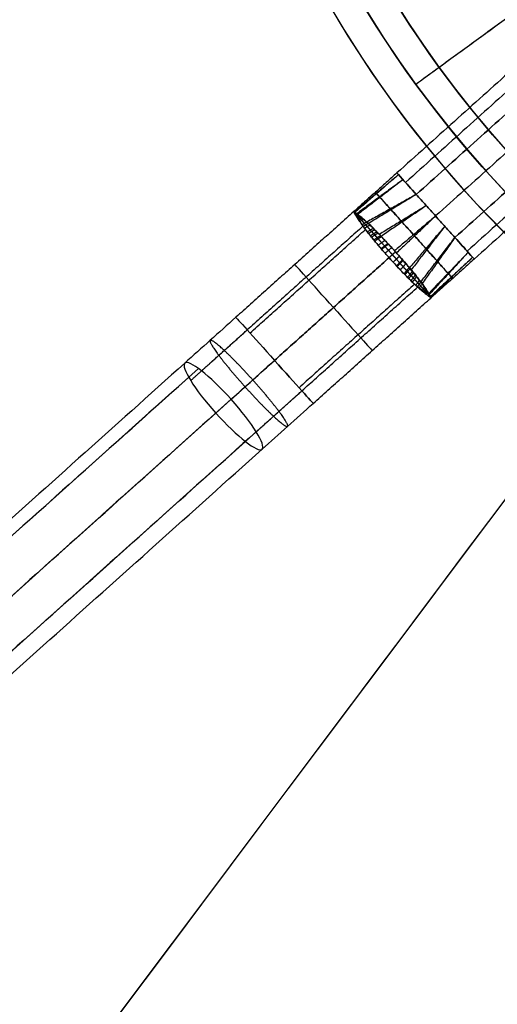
# Model space of a CAD drawing. Header units: millimetres. Extents: x -130 to 129, y 0 to 422.
# Tile 16 of 256: x -34 to -21, y 253 to 278. Entities that reach past the tile are written whole.
import ezdxf

# ---------------------------------------------------------------- set-up
doc = ezdxf.new("R2010")
doc.units = ezdxf.units.MM
for name, color, linetype, true_color in [('BOMBILLA', 7, 'Continuous', 0xfff700), ('NEGRO', 7, 'Continuous', 0x363535), ('PANTALLA', 7, 'Continuous', 0xffffff)]:
    doc.layers.add(name, color=color, linetype=linetype, true_color=true_color)
doc.layers.add('Capa 01', color=7, linetype='Continuous')

# ---------------------------------------------------------------- blocks, each defined once
blk = doc.blocks.new('DOME 29912')
at = {"layer": 'BOMBILLA', "extrusion": (0, 0, -1)}
blk.add_arc((0.703, 292.993, -203.858), 24.059, 180.8118, 0.8118, dxfattribs=at)
at = {"layer": 'NEGRO', "extrusion": (0, 0, -1)}
for centre, radius, start, end in [((0.703, 292.998, -150.75), 116.5, 15.3192, 195.3192), ((0.703, 292.998, -150.75), 115.5, 15.3192, 195.3192), ((0.703, 292.998, -156), 116.5, 15.3192, 195.3192), ((0.703, 292.998, -145.5), 115.5, 15.3192, 195.3192), ((0.703, 292.998, -156), 115.5, 15.3192, 195.3192), ((0.703, 292.998, -158), 115, 48.09867, 228.09867), ((0.703, 292.998, -158), 112, 48.09867, 228.09867), ((0.703, 292.998, -144.5), 106.5, 15.3192, 195.3192), ((0.703, 292.998, -145), 106.5, 15.3192, 195.3192), ((0.703, 292.998, -158), 115, 228.09867, 48.09867), ((0.703, 292.998, -158), 112, 228.09867, 48.09867), ((0.703, 292.998, -151.5), 115, 260.06392, 16.13341), ((0.703, 292.998, -151.5), 112, 260.11658, 16.08075), ((0.703, 292.998, -145.5), 116.5, 195.3192, 15.3192), ((0.703, 292.998, -156), 116.5, 195.3192, 15.3192), ((0.703, 292.998, -150.75), 116.5, 195.3192, 15.3192), ((0.703, 292.998, -156), 115.5, 195.3192, 15.3192), ((0.703, 292.998, -150.75), 115.5, 195.3192, 15.3192), ((0.703, 292.998, -156), 29, 258.0987, 78.0987), ((0.703, 292.998, -155), 29, 258.0987, 78.0987), ((0.703, 292.998, -145), 106.5, 195.3192, 15.3192), ((0.703, 292.998, -144.5), 106.5, 195.3192, 15.3192), ((0.703, 292.998, -161.376), 28.25, 233.9492, 53.9492), ((0.703, 292.998, -160.376), 28.25, 233.9492, 53.9492), ((0.703, 292.998, -154), 22.5, 270.036, 90.036), ((0.703, 292.998, -153), 22.5, 270.036, 90.036), ((0.703, 292.998, -159.876), 27.5, 233.9492, 53.9492), ((0.703, 292.998, -159.626), 27.5, 233.9492, 53.9492), ((0.703, 292.998, -152), 21, 270.036, 90.036), ((0.703, 292.998, -133.25), 21, 270.036, 90.036), ((0.703, 292.998, -156), 20.25, 258.0987, 78.0987), ((0.703, 292.998, -155), 20.25, 258.0987, 78.0987)]:
    blk.add_arc(centre, radius, start, end, dxfattribs=at)
at = {"layer": 'NEGRO'}
for centre, radius, start, end in [((-0.703, 292.998, 145.5), 116.5, 344.6808, 164.6808), ((-0.703, 292.998, 144), 115, 344.6808, 164.6808), ((-0.703, 292.998, 145), 115, 344.6808, 131.90133), ((-0.703, 292.998, 145), 115, 344.6808, 131.90133), ((-0.703, 292.998, 145), 112, 311.90133, 131.90133), ((-0.703, 292.998, 144), 106.5, 344.6808, 164.6808), ((-0.703, 292.998, 145), 112, 131.90133, 311.90133), ((-0.703, 292.998, 145.5), 115.5, 164.6808, 344.6808), ((-0.703, 292.998, 144), 115, 164.6808, 344.6808), ((-0.703, 292.998, 145), 115, 164.6808, 311.90133), ((-0.703, 292.998, 145), 115, 164.6808, 311.90133), ((-0.703, 292.998, 154), 29, 101.9013, 281.9013), ((-0.703, 292.998, 144), 106.5, 164.6808, 344.6808), ((-0.703, 292.998, 159.376), 28.25, 126.0508, 306.0508), ((-0.703, 292.998, 152), 22.5, 89.964, 269.964), ((-0.703, 292.998, 159.376), 27.5, 126.0508, 306.0508)]:
    blk.add_arc(centre, radius, start, end, dxfattribs=at)
at = {"layer": 'NEGRO', "extrusion": (-0.347462, 0.591439, -0.727647)}
blk.add_arc((-116.722, 288.028, 55.17), 0.5, 81.603, 98.038, dxfattribs=at)
at = {"layer": 'NEGRO', "extrusion": (-0.744296, -0.66785, 0)}
for start, end in [(90, 180), (270, 360)]:
    blk.add_arc((-218.547, 156.75, -161.603), 1.5, start, end, dxfattribs=at)
at = {"layer": 'NEGRO', "extrusion": (0.744296, 0.66785, 0)}
for centre, start, end in [((218.547, 156.75, 161.603), 270, 360), ((218.547, 156.75, 161.603), 90, 180), ((218.547, 156.75, 159.551), 90, 180)]:
    blk.add_arc(centre, 1.5, start, end, dxfattribs=at)
at = {"layer": 'NEGRO', "extrusion": (-0.550473, 0.409279, -0.727647)}
blk.add_arc((-203.623, 238.719, 10.552), 0.5, 261.962, 278.397, dxfattribs=at)
at = {"layer": 'NEGRO', "extrusion": (0.66785, -0.744296, -7.49441e-10)}
blk.add_arc((159.551, 146.75, -220.047), 10, 90, 100.2416, dxfattribs=at)
at = {"layer": 'NEGRO', "extrusion": (0.744296, 0.66785, 1.84009e-14)}
blk.add_arc((218.547, 156.75, 159.551), 1.5, 360, 90, dxfattribs=at)
at = {"layer": 'NEGRO', "extrusion": (-0.744296, -0.66785, 1.05771e-14)}
blk.add_arc((-218.547, 156.75, -159.551), 1.5, 180, 270, dxfattribs=at)
at = {"layer": 'NEGRO', "extrusion": (0.732437, 0.657209, 0.177799)}
for start, end in [(0, 90), (270, 0), (180, 270), (90, 180)]:
    blk.add_arc((218.547, 126.044, 183.101), 1.5, start, end, dxfattribs=at)
at = {"layer": 'NEGRO', "extrusion": (0.66785, -0.744296, 3.20596e-14)}
blk.add_arc((159.551, 146.75, -218.547), 11.5, 90, 100.2416, dxfattribs=at)
at = {"layer": 'NEGRO', "extrusion": (-0.66785, 0.744296, 8.70076e-10)}
blk.add_arc((-159.551, 146.75, 218.547), 8.5, 79.7584, 90, dxfattribs=at)
at = {"layer": 'NEGRO', "extrusion": (0.744296, 0.66785, 2.99684e-14)}
blk.add_arc((218.547, 156.75, 159.551), 1.5, 180, 270, dxfattribs=at)
at = {"layer": 'NEGRO', "extrusion": (-0.66785, 0.744296, -2.22556e-09)}
blk.add_arc((-159.551, 146.75, 217.047), 10, 79.7584, 90, dxfattribs=at)
at = {"layer": 'NEGRO'}
for points, weights, degree in [([(111.234, 262.335, 144.439), (172.559, 486.209, 144.439), (-51.315, 547.534, 144.439), (-112.64, 323.66, 144.439)], [0.816490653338, 0.272163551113, 0.272163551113, 0.816490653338], 3), ([(110.552, 262.522, 145.146), (171.504, 485.032, 145.146), (-51.006, 545.984, 145.146), (-111.958, 323.474, 145.146)], [0.816490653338, 0.272163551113, 0.272163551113, 0.816490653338], 3), ([(-112.64, 323.66, 144.439), (-173.966, 99.787, 144.439), (49.908, 38.461, 144.439), (111.234, 262.335, 144.439)], [0.816490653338, 0.272163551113, 0.272163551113, 0.816490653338], 3), ([(-111.958, 323.474, 145.146), (-172.91, 100.964, 145.146), (49.6, 40.012, 145.146), (110.552, 262.522, 145.146)], [0.816490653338, 0.272163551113, 0.272163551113, 0.816490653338], 3), ([(-25.131, 273.061, 157.02), (-25.13, 273.061, 157.021), (-25.13, 273.062, 157.021)], [0.999981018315, 0.999989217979, 1], 2), ([(-25.129, 273.041, 156.4), (-25.124, 273.045, 156.399), (-25.119, 273.049, 156.398)], [0.999999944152, 0.999912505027, 1], 2), ([(-25.113, 273.041, 157.139), (-25.11, 273.043, 157.14), (-25.108, 273.045, 157.14)], [0.999882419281, 0.999922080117, 1], 2), ([(-25.112, 273.011, 156.283), (-25.102, 273.019, 156.282), (-25.092, 273.027, 156.281)], [0.999999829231, 0.99968787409, 1], 2), ([(-25.089, 273.013, 157.256), (-25.083, 273.018, 157.257), (-25.077, 273.022, 157.257)], [0.999625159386, 0.999701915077, 1], 2), ([(-25.088, 272.975, 156.169), (-25.073, 272.988, 156.168), (-25.057, 273, 156.167)], [0.999999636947, 0.999203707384, 0.999999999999], 2), ([(-25.06, 272.977, 157.37), (-25.048, 272.985, 157.37), (-25.036, 272.993, 157.371)], [0.999164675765, 0.999169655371, 1], 2), ([(-25.059, 272.933, 156.059), (-25.037, 272.951, 156.057), (-25.012, 272.967, 156.056)], [0.999999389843, 0.998327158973, 0.999999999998], 2), ([(-25.025, 272.882, 155.954), (-24.995, 272.906, 155.95), (-24.961, 272.926, 155.949)], [0.999999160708, 0.996931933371, 0.999999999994], 2), ([(-24.999, 272.874, 157.581), (-24.969, 272.895, 157.584), (-24.936, 272.913, 157.584)], [0.998141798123, 0.996305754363, 1], 2), ([(-24.988, 272.824, 155.855), (-24.948, 272.854, 155.849), (-24.904, 272.878, 155.85)], [0.99999908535, 0.994984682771, 0.999999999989], 2), ([(-24.777, 272.765, 155.677), (-24.842, 272.735, 155.669), (-24.9, 272.692, 155.675)], [1, 0.989590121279, 1], 2), ([(-24.873, 272.643, 157.875), (-24.806, 272.694, 157.882), (-24.73, 272.728, 157.866)], [0.999999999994, 0.985992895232, 0.999999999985], 2), ([(-24.8, 272.547, 157.971), (-24.726, 272.605, 157.976), (-24.643, 272.644, 157.952)], [0.999999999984, 0.982632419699, 0.999999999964], 2), ([(-24.766, 272.509, 155.494), (-24.691, 272.567, 155.49), (-24.61, 272.606, 155.514)], [1, 0.982811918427, 1], 2), ([(-24.719, 272.445, 158.054), (-24.639, 272.508, 158.057), (-24.552, 272.552, 158.026)], [0.999999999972, 0.979686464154, 0.999999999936], 2), ([(-24.688, 272.412, 155.421), (-24.609, 272.475, 155.418), (-24.523, 272.519, 155.45)], [1, 0.980002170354, 1], 2), ([(-24.632, 272.337, 158.124), (-24.547, 272.405, 158.126), (-24.458, 272.453, 158.087)], [0.999999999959, 0.977250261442, 0.999999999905], 2), ([(-24.606, 272.31, 155.361), (-24.522, 272.377, 155.358), (-24.434, 272.426, 155.397)], [1, 0.977631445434, 1], 2), ([(-24.518, 272.204, 155.312), (-24.431, 272.275, 155.311), (-24.344, 272.329, 155.355)], [1, 0.975807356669, 1], 2), ([(-24.442, 272.113, 158.218), (-24.354, 272.189, 158.218), (-24.269, 272.249, 158.169)], [0.99999999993, 0.974182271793, 0.999999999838], 2), ([(-24.427, 272.097, 155.278), (-24.339, 272.172, 155.277), (-24.254, 272.232, 155.326)], [1, 0.974498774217, 1], 2), ([(-24.34, 271.998, 158.242), (-24.252, 272.076, 158.242), (-24.17, 272.142, 158.19)], [0.999999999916, 0.973409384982, 0.999999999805], 2), ([(-24.07, 272.032, 155.303), (-24.148, 271.961, 155.25), (-24.236, 271.882, 155.25)], [1, 0.973229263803, 1], 2), ([(-24.236, 271.882, 158.25), (-24.148, 271.961, 158.25), (-24.069, 272.031, 158.197)], [1, 0.973229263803, 1], 2), ([(-24.132, 271.766, 155.258), (-24.045, 271.845, 155.258), (-23.97, 271.92, 155.31)], [1, 0.973409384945, 0.999999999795], 2), ([(-24.042, 271.669, 158.222), (-23.959, 271.748, 158.223), (-23.89, 271.826, 158.174)], [1, 0.974499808, 1], 2), ([(-24.028, 271.652, 155.282), (-23.944, 271.731, 155.282), (-23.874, 271.81, 155.331)], [1, 0.974182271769, 0.999999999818], 2), ([(-23.946, 271.566, 158.187), (-23.866, 271.645, 158.189), (-23.803, 271.726, 158.144)], [1, 0.975812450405, 1], 2), ([(-23.85, 271.468, 158.139), (-23.774, 271.544, 158.142), (-23.717, 271.626, 158.103)], [1, 0.977634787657, 1], 2), ([(-23.826, 271.44, 155.376), (-23.75, 271.516, 155.374), (-23.692, 271.6, 155.413)], [1, 0.977250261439, 0.999999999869], 2), ([(-23.758, 271.375, 158.079), (-23.687, 271.448, 158.082), (-23.634, 271.528, 158.05)], [1, 0.98000094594, 1], 2), ([(-23.729, 271.341, 155.446), (-23.657, 271.414, 155.443), (-23.604, 271.496, 155.474)], [1, 0.97968646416, 0.999999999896], 2), ([(-23.669, 271.288, 158.006), (-23.604, 271.355, 158.01), (-23.556, 271.432, 157.986)], [1, 0.982811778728, 1], 2), ([(-23.636, 271.249, 155.529), (-23.57, 271.317, 155.524), (-23.523, 271.395, 155.548)], [1, 0.982632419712, 0.999999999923], 2), ([(-23.548, 271.167, 155.625), (-23.49, 271.228, 155.618), (-23.448, 271.299, 155.634)], [1, 0.985992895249, 0.999999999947], 2), ([(-23.502, 271.134, 157.825), (-23.454, 271.187, 157.831), (-23.416, 271.249, 157.823)], [1, 0.989590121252, 1], 2), ([(-23.364, 271.051, 157.648), (-23.339, 271.079, 157.651), (-23.318, 271.111, 157.65)], [0.998111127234, 0.996246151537, 1], 2), ([(-23.332, 271.016, 155.919), (-23.308, 271.044, 155.916), (-23.287, 271.075, 155.916)], [0.998141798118, 0.996305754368, 1], 2), ([(-23.307, 271.011, 157.549), (-23.291, 271.029, 157.55), (-23.276, 271.049, 157.551)], [0.998558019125, 0.99808952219, 1], 2), ([(-23.26, 270.971, 157.443), (-23.25, 270.982, 157.444), (-23.241, 270.993, 157.444)], [0.999163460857, 0.999168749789, 1], 2), ([(-23.236, 270.945, 156.13), (-23.227, 270.955, 156.13), (-23.218, 270.966, 156.129)], [0.999164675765, 0.999169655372, 1], 2), ([(-23.223, 270.934, 157.332), (-23.218, 270.94, 157.333), (-23.213, 270.945, 157.333)], [0.999628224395, 0.999704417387, 1], 2), ([(-23.203, 270.912, 156.244), (-23.198, 270.918, 156.243), (-23.193, 270.923, 156.243)], [0.999625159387, 0.999701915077, 1], 2), ([(-23.194, 270.903, 157.218), (-23.192, 270.905, 157.219), (-23.19, 270.907, 157.219)], [0.999884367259, 0.999923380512, 1], 2), ([(-23.178, 270.885, 156.361), (-23.176, 270.887, 156.36), (-23.174, 270.89, 156.36)], [0.999882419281, 0.999922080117, 1], 2), ([(-23.172, 270.878, 157.101), (-23.172, 270.878, 157.101), (-23.171, 270.879, 157.102)], [0.99998155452, 0.999989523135, 1], 2), ([(-23.161, 270.865, 156.48), (-23.16, 270.865, 156.479), (-23.159, 270.866, 156.479)], [0.999981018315, 0.999989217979, 1], 2), ([(-29.375, 268.696, 157.634), (-28.892, 269.129, 157.752), (-28.403, 269.568, 157.811), (-27.911, 270.009, 157.811)], [0.816490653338, 0.814318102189, 0.814318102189, 0.816490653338], 3), ([(-29.094, 268.948, 155.547), (-28.704, 269.298, 155.642), (-28.308, 269.653, 155.689), (-27.911, 270.009, 155.689)], [0.816490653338, 0.814318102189, 0.814318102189, 0.816490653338], 3), ([(-28.869, 269.74, 156.71), (-28.928, 269.688, 157.585), (-28.554, 269.188, 158.204), (-27.967, 268.534, 158.204)], [0.954669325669, 0.768258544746, 0.768258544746, 0.954669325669], 3), ([(-27.768, 268.713, 155.216), (-28.355, 269.367, 155.216), (-28.811, 269.792, 155.835), (-28.869, 269.74, 156.71)], [0.954669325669, 0.768258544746, 0.768258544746, 0.954669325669], 3), ([(-27.967, 268.534, 158.204), (-27.38, 267.88, 158.204), (-26.924, 267.455, 157.585), (-26.866, 267.507, 156.71)], [0.954669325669, 0.768258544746, 0.768258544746, 0.954669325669], 3), ([(-26.866, 267.507, 156.71), (-26.807, 267.559, 155.835), (-27.181, 268.059, 155.216), (-27.768, 268.713, 155.216)], [0.954669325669, 0.768258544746, 0.768258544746, 0.954669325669], 3), ([(-27.958, 267.117, 157.634), (-27.475, 267.551, 157.752), (-26.986, 267.989, 157.811), (-26.495, 268.43, 157.811)], [0.816490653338, 0.814318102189, 0.814318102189, 0.816490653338], 3), ([(-27.678, 267.369, 155.547), (-27.287, 267.719, 155.642), (-26.892, 268.074, 155.689), (-26.495, 268.43, 155.689)], [0.816490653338, 0.814318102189, 0.814318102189, 0.816490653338], 3)]:
    blk.add_rational_spline(points, weights, degree=degree, dxfattribs=at)
for points, degree in [([(-15.256, 282.405, 159.876), (-22.937, 276.814, 159.876)], 1), ([(-18.894, 279.756, 161.376), (-23.543, 276.372, 161.376)], 1), ([(-18.08, 279.421, 156.75), (-24.034, 274.079, 156.75)], 1), ([(-17.857, 279.173, 157.374), (-23.811, 273.831, 157.374)], 1), ([(-17.857, 279.173, 156.126), (-23.811, 273.831, 156.126)], 1), ([(-17.579, 278.863, 156), (-23.533, 273.52, 156)], 1), ([(-23.533, 273.52, 157.5), (-17.579, 278.863, 157.5)], 1), ([(-17.078, 278.305, 156), (-23.032, 272.962, 156)], 1), ([(-17.078, 278.305, 157.5), (-23.032, 272.962, 157.5)], 1), ([(-16.577, 277.747, 157.5), (-22.531, 272.404, 157.5)], 1), ([(-22.531, 272.404, 156), (-16.577, 277.747, 156)], 1), ([(-16.259, 277.393, 156.17), (-22.213, 272.05, 156.17)], 1), ([(-16.259, 277.393, 157.33), (-22.213, 272.05, 157.33)], 1), ([(-16.076, 277.189, 156.75), (-22.03, 271.846, 156.75)], 1), ([(-22.937, 276.814, 159.376), (-23.543, 276.372, 159.376)], 1), ([(-24.034, 274.079, 156.75), (-25.149, 273.077, 156.71)], 1), ([(-23.992, 274.032, 157.05), (-25.135, 273.064, 156.991)], 1), ([(-23.992, 274.032, 156.45), (-25.124, 273.054, 156.432)], 1), ([(-23.876, 273.903, 157.296), (-25.073, 273.02, 157.267)], 1), ([(-23.876, 273.903, 156.204), (-25.054, 272.998, 156.16)], 1), ([(-23.533, 273.52, 157.5), (-24.813, 272.805, 157.769)], 1), ([(-23.533, 273.52, 156), (-24.777, 272.765, 155.677)], 1), ([(-23.533, 273.52, 156), (-22.531, 272.404, 156)], 1), ([(-22.531, 272.404, 157.5), (-23.533, 273.52, 157.5)], 1), ([(-23.271, 273.229, 157.5), (-24.489, 272.486, 158.069)], 1), ([(-23.271, 273.229, 156), (-24.443, 272.435, 155.402)], 1), ([(-25.15, 273.077, 156.75), (-28.205, 270.336, 156.75)], 1), ([(-25.145, 273.071, 156.905), (-25.149, 273.075, 156.853), (-25.15, 273.077, 156.802), (-25.15, 273.077, 156.75)], 3), ([(-23.032, 272.962, 157.5), (-24.094, 272.059, 158.197)], 1), ([(-23.032, 272.962, 156), (-24.045, 272.004, 155.303)], 1), ([(-24.913, 272.699, 157.811), (-27.911, 270.009, 157.811)], 1), ([(-27.839, 269.928, 155.59), (-24.845, 272.614, 155.59)], 1), ([(-24.777, 272.766, 155.678), (-24.777, 272.766, 155.678), (-24.777, 272.765, 155.677), (-24.777, 272.765, 155.677)], 3), ([(-22.793, 272.696, 157.5), (-23.708, 271.617, 158.098)], 1), ([(-22.793, 272.696, 156), (-23.663, 271.566, 155.431)], 1), ([(-23.416, 271.249, 157.823), (-22.531, 272.404, 157.5)], 1), ([(-22.531, 272.404, 156), (-23.38, 271.208, 155.731)], 1), ([(-24.236, 271.882, 158.25), (-27.203, 269.22, 158.25)], 1), ([(-27.203, 269.22, 155.25), (-24.236, 271.882, 155.25)], 1), ([(-22.188, 272.021, 157.296), (-23.215, 270.948, 157.34)], 1), ([(-22.188, 272.021, 156.204), (-23.195, 270.927, 156.233)], 1), ([(-22.072, 271.892, 157.05), (-23.166, 270.873, 157.068)], 1), ([(-22.072, 271.892, 156.45), (-23.158, 270.86, 156.509)], 1), ([(-22.03, 271.846, 156.75), (-23.146, 270.845, 156.79)], 1), ([(-23.578, 271.194, 155.59), (-26.568, 268.511, 155.59)], 1), ([(-26.495, 268.43, 157.811), (-23.492, 271.125, 157.811)], 1), ([(-23.155, 270.862, 156.988), (-23.416, 271.249, 157.823), (-23.416, 271.249, 157.823), (-23.159, 270.858, 156.987)], 3), ([(-26.201, 268.103, 156.75), (-23.147, 270.844, 156.75)], 1), ([(-23.152, 270.85, 156.595), (-23.149, 270.846, 156.647), (-23.147, 270.844, 156.698), (-23.147, 270.844, 156.75)], 3), ([(-29.528, 269.149, 156.591), (-73.53, 229.667, 145.909)], 1), ([(-73.176, 229.526, 144.973), (-29.175, 269.008, 155.654)], 1), ([(-29.427, 268.782, 157.527), (-73.428, 229.3, 146.846)], 1), ([(-72.329, 228.728, 144.433), (-28.328, 268.21, 155.115)], 1), ([(-28.725, 267.854, 158.067), (-72.726, 228.372, 147.385)], 1), ([(-27.678, 267.369, 155.547), (-71.679, 227.887, 144.866)], 1), ([(-71.96, 227.635, 146.953), (-27.958, 267.117, 157.634)], 1), ([(-71.526, 227.434, 145.909), (-27.525, 266.916, 156.591)], 1)]:
    blk.add_open_spline(points, degree=degree, dxfattribs=at)
for points, knots in [([(-23.533, 273.52, 157.5), (-23.664, 273.667, 157.5), (-23.794, 273.812, 157.419), (-23.98, 274.018, 157.141), (-24.034, 274.079, 156.946), (-24.034, 274.079, 156.554), (-23.98, 274.018, 156.359), (-23.794, 273.812, 156.081), (-23.664, 273.667, 156), (-23.533, 273.52, 156)], [-1, -1, -1, -1, -0.75, -0.75, -0.5, -0.5, -0.25, -0.25, 0, 0, 0, 0]), ([(-22.995, 271.798, 157.669), (-23.085, 271.898, 157.729), (-23.276, 272.111, 157.837), (-23.604, 272.477, 157.898), (-23.93, 272.84, 157.82), (-24.116, 273.048, 157.704), (-24.314, 273.268, 157.562), (-24.462, 273.432, 157.379), (-24.574, 273.558, 157.025), (-24.602, 273.589, 156.73), (-24.569, 273.552, 156.436), (-24.45, 273.419, 156.084), (-24.298, 273.25, 155.906), (-24.185, 273.125, 155.831)], [0, 0, 0, 0, 0.0555615, 0.1111231, 0.1666846, 0.2222461, 0.2222461, 0.2916846, 0.3264038, 0.3611231, 0.3958423, 0.4305615, 0.5, 0.5, 0.5, 0.5]), ([(-24.185, 273.125, 155.831), (-24.095, 273.024, 155.771), (-23.905, 272.812, 155.663), (-23.577, 272.446, 155.602), (-23.251, 272.083, 155.68), (-23.064, 271.875, 155.796), (-22.867, 271.655, 155.938), (-22.719, 271.49, 156.121), (-22.607, 271.365, 156.475), (-22.579, 271.334, 156.77), (-22.611, 271.37, 157.064), (-22.731, 271.503, 157.416), (-22.883, 271.673, 157.594), (-22.995, 271.798, 157.669)], [0.5, 0.5, 0.5, 0.5, 0.5555615, 0.6111231, 0.6666846, 0.7222461, 0.7222461, 0.7916846, 0.8264038, 0.8611231, 0.8958423, 0.9305615, 1, 1, 1, 1]), ([(-25.134, 273.066, 156.512), (-25.145, 273.071, 156.578), (-25.15, 273.076, 156.657), (-25.15, 273.077, 156.737), (-25.15, 273.077, 156.75)], [1.9543169, 1.9543169, 1.9543169, 1.9543169, 1.97888222, 1.98380409, 1.98380409, 1.98380409, 1.98380409]), ([(-25.15, 273.077, 156.75), (-25.15, 273.077, 156.737), (-25.15, 273.076, 156.657), (-25.145, 273.071, 156.578), (-25.138, 273.063, 156.513)], [3.57292961, 3.57292961, 3.57292961, 3.57292961, 3.57785886, 3.6024168, 3.6024168, 3.6024168, 3.6024168]), ([(-25.141, 273.075, 156.905), (-25.145, 273.069, 156.92), (-25.145, 273.067, 156.934), (-25.144, 273.065, 156.949), (-25.141, 273.051, 157.044), (-25.129, 273.031, 157.139), (-25.113, 273.005, 157.23), (-25.109, 272.999, 157.248), (-25.106, 272.994, 157.266), (-25.102, 272.988, 157.284), (-25.075, 272.947, 157.413), (-25.038, 272.889, 157.536), (-24.994, 272.819, 157.646), (-24.976, 272.792, 157.688), (-24.957, 272.763, 157.729), (-24.937, 272.733, 157.768)], [0.000984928, 0.000984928, 0.000984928, 0.000984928, 0.0010295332, 0.0010295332, 0.0010295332, 0.0013197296, 0.0013197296, 0.0013197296, 0.0013778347, 0.0013778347, 0.0013778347, 0.001795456, 0.001795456, 0.001795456, 0.0019552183, 0.0019552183, 0.0019552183, 0.0019552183]), ([(-25.145, 273.071, 156.905), (-25.14, 273.073, 156.92), (-25.139, 273.072, 156.935), (-25.138, 273.07, 156.95), (-25.13, 273.06, 157.046), (-25.111, 273.046, 157.141), (-25.084, 273.027, 157.232), (-25.079, 273.024, 157.25), (-25.073, 273.02, 157.269), (-25.067, 273.015, 157.287), (-25.023, 272.984, 157.418), (-24.965, 272.938, 157.542), (-24.896, 272.879, 157.651), (-24.871, 272.856, 157.692), (-24.843, 272.832, 157.731), (-24.814, 272.806, 157.768)], [2.0029995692, 2.0029995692, 2.0029995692, 2.0029995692, 2.0030444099, 2.0030444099, 2.0030444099, 2.0033366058, 2.0033366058, 2.0033366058, 2.003395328, 2.003395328, 2.003395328, 2.0038251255, 2.0038251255, 2.0038251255, 2.0039861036, 2.0039861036, 2.0039861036, 2.0039861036]), ([(-24.937, 272.733, 157.768), (-24.957, 272.763, 157.729), (-24.976, 272.792, 157.688), (-24.994, 272.819, 157.646), (-25.038, 272.889, 157.536), (-25.075, 272.947, 157.413), (-25.102, 272.988, 157.285), (-25.106, 272.994, 157.266), (-25.109, 272.999, 157.248), (-25.113, 273.005, 157.23), (-25.129, 273.031, 157.139), (-25.141, 273.051, 157.044), (-25.144, 273.065, 156.949), (-25.145, 273.067, 156.934), (-25.145, 273.069, 156.92), (-25.145, 273.071, 156.905)], [1.0012445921, 1.0012445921, 1.0012445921, 1.0012445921, 1.001404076, 1.001404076, 1.001404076, 1.0018209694, 1.0018209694, 1.0018209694, 1.0018789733, 1.0018789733, 1.0018789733, 1.0021686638, 1.0021686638, 1.0021686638, 1.0022134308, 1.0022134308, 1.0022134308, 1.0022134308]), ([(-24.814, 272.806, 157.768), (-24.843, 272.832, 157.731), (-24.871, 272.856, 157.692), (-24.896, 272.879, 157.651), (-24.965, 272.938, 157.542), (-25.023, 272.984, 157.418), (-25.067, 273.015, 157.287), (-25.073, 273.02, 157.269), (-25.079, 273.024, 157.251), (-25.084, 273.027, 157.232), (-25.111, 273.046, 157.141), (-25.13, 273.06, 157.046), (-25.138, 273.07, 156.95), (-25.139, 273.072, 156.935), (-25.14, 273.073, 156.92), (-25.141, 273.075, 156.905)], [0, 0, 0, 0, 0.0001607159, 0.0001607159, 0.0001607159, 0.0005898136, 0.0005898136, 0.0005898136, 0.0006484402, 0.0006484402, 0.0006484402, 0.0009401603, 0.0009401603, 0.0009401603, 0.000984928, 0.000984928, 0.000984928, 0.000984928]), ([(-24.9, 272.692, 155.675), (-24.954, 272.77, 155.767), (-24.998, 272.84, 155.871), (-25.035, 272.897, 155.983), (-25.056, 272.929, 156.046), (-25.075, 272.956, 156.112), (-25.091, 272.979, 156.18), (-25.11, 273.007, 156.262), (-25.124, 273.03, 156.348), (-25.132, 273.048, 156.434), (-25.135, 273.053, 156.46), (-25.137, 273.058, 156.487), (-25.138, 273.063, 156.513)], [0, 0, 0, 0, 0.0003934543, 0.0003934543, 0.0003934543, 0.0006125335, 0.0006125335, 0.0006125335, 0.0008782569, 0.0008782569, 0.0008782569, 0.0009577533, 0.0009577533, 0.0009577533, 0.0009577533]), ([(-25.138, 273.063, 156.513), (-25.132, 273.063, 156.486), (-25.128, 273.059, 156.46), (-25.124, 273.055, 156.433), (-25.111, 273.041, 156.346), (-25.089, 273.024, 156.26), (-25.061, 273.003, 156.178), (-25.037, 272.985, 156.109), (-25.008, 272.964, 156.042), (-24.976, 272.938, 155.979), (-24.92, 272.893, 155.867), (-24.853, 272.834, 155.764), (-24.777, 272.766, 155.678)], [0.0009577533, 0.0009577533, 0.0009577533, 0.0009577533, 0.0010379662, 0.0010379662, 0.0010379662, 0.0013079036, 0.0013079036, 0.0013079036, 0.0015342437, 0.0015342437, 0.0015342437, 0.0019385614, 0.0019385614, 0.0019385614, 0.0019385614]), ([(-24.777, 272.765, 155.677), (-24.852, 272.833, 155.763), (-24.919, 272.893, 155.866), (-24.976, 272.938, 155.978), (-25.007, 272.964, 156.042), (-25.036, 272.985, 156.108), (-25.06, 273.003, 156.177), (-25.089, 273.024, 156.26), (-25.111, 273.041, 156.346), (-25.124, 273.055, 156.433), (-25.128, 273.059, 156.459), (-25.132, 273.063, 156.486), (-25.134, 273.066, 156.512)], [1.9533464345, 1.9533464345, 1.9533464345, 1.9533464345, 1.953746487, 1.953746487, 1.953746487, 1.9539704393, 1.9539704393, 1.9539704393, 1.9542375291, 1.9542375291, 1.9542375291, 1.9543168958, 1.9543168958, 1.9543168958, 1.9543168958]), ([(-24.937, 272.733, 157.768), (-24.874, 272.64, 157.888), (-24.792, 272.534, 157.992), (-24.7, 272.422, 158.07), (-24.609, 272.308, 158.149), (-24.505, 272.184, 158.204), (-24.397, 272.062, 158.23), (-24.344, 272.002, 158.243), (-24.29, 271.942, 158.25), (-24.236, 271.882, 158.25)], [0.286845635, 0.286845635, 0.286845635, 0.286845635, 0.287340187, 0.287340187, 0.287340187, 0.287837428, 0.287837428, 0.287837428, 0.288076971, 0.288076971, 0.288076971, 0.288076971]), ([(-24.236, 271.882, 155.25), (-24.301, 271.955, 155.25), (-24.365, 272.026, 155.259), (-24.458, 272.133, 155.287), (-24.488, 272.169, 155.299), (-24.548, 272.24, 155.326), (-24.577, 272.275, 155.342), (-24.634, 272.345, 155.379), (-24.662, 272.379, 155.399), (-24.715, 272.445, 155.444), (-24.741, 272.478, 155.468), (-24.815, 272.573, 155.547), (-24.861, 272.634, 155.608), (-24.9, 272.692, 155.675)], [0, 0, 0, 0, 0.0001923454, 0.0001923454, 0.0002885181, 0.0002885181, 0.0003846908, 0.0003846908, 0.0004808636, 0.0004808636, 0.0005770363, 0.0005770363, 0.0007693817, 0.0007693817, 0.0007693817, 0.0007693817]), ([(-24.069, 272.031, 158.197), (-24.121, 272.089, 158.197), (-24.173, 272.146, 158.191), (-24.225, 272.202, 158.18), (-24.33, 272.316, 158.156), (-24.434, 272.429, 158.109), (-24.532, 272.531, 158.04), (-24.631, 272.634, 157.971), (-24.727, 272.729, 157.878), (-24.814, 272.806, 157.768)], [0.751896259, 0.751896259, 0.751896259, 0.751896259, 0.752127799, 0.752127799, 0.752127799, 0.752602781, 0.752602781, 0.752602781, 0.753086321, 0.753086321, 0.753086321, 0.753086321]), ([(-24.777, 272.765, 155.677), (-24.723, 272.717, 155.615), (-24.667, 272.663, 155.561), (-24.581, 272.578, 155.491), (-24.553, 272.549, 155.47), (-24.494, 272.489, 155.431), (-24.464, 272.458, 155.413), (-24.404, 272.394, 155.381), (-24.374, 272.362, 155.367), (-24.314, 272.297, 155.344), (-24.284, 272.265, 155.334), (-24.194, 272.167, 155.311), (-24.133, 272.101, 155.303), (-24.07, 272.032, 155.303)], [-0.0007693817, -0.0007693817, -0.0007693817, -0.0007693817, -0.0005770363, -0.0005770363, -0.0004808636, -0.0004808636, -0.0003846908, -0.0003846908, -0.0002885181, -0.0002885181, -0.0001923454, -0.0001923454, 0, 0, 0, 0]), ([(-22.03, 271.846, 156.75), (-22.03, 271.846, 156.554), (-22.084, 271.906, 156.359), (-22.27, 272.113, 156.081), (-22.4, 272.258, 156), (-22.531, 272.404, 156)], [2.570796, 2.570796, 2.570796, 2.570796, 3.070796, 3.070796, 3.570796, 3.570796, 3.570796, 3.570796]), ([(-22.531, 272.404, 157.5), (-22.4, 272.258, 157.5), (-22.27, 272.113, 157.419), (-22.084, 271.906, 157.141), (-22.03, 271.846, 156.946), (-22.03, 271.846, 156.75)], [3.5707963, 3.5707963, 3.5707963, 3.5707963, 4.0707963, 4.0707963, 4.5707963, 4.5707963, 4.5707963, 4.5707963]), ([(-24.236, 271.882, 158.25), (-24.171, 271.809, 158.25), (-24.107, 271.738, 158.241), (-24.01, 271.634, 158.213), (-23.978, 271.6, 158.201), (-23.913, 271.533, 158.174), (-23.881, 271.5, 158.157), (-23.819, 271.436, 158.121), (-23.788, 271.405, 158.101), (-23.728, 271.345, 158.056), (-23.699, 271.316, 158.032), (-23.611, 271.232, 157.953), (-23.555, 271.179, 157.892), (-23.502, 271.134, 157.825)], [0, 0, 0, 0, 0.000192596, 0.000192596, 0.000288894, 0.000288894, 0.000385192, 0.000385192, 0.00048149, 0.00048149, 0.000577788, 0.000577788, 0.000770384, 0.000770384, 0.000770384, 0.000770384]), ([(-23.465, 271.093, 155.732), (-23.551, 271.166, 155.612), (-23.647, 271.259, 155.508), (-23.75, 271.362, 155.43), (-23.853, 271.465, 155.351), (-23.964, 271.582, 155.296), (-24.074, 271.703, 155.27), (-24.128, 271.762, 155.257), (-24.182, 271.822, 155.25), (-24.236, 271.882, 155.25)], [0.751854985, 0.751854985, 0.751854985, 0.751854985, 0.752349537, 0.752349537, 0.752349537, 0.752846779, 0.752846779, 0.752846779, 0.753086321, 0.753086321, 0.753086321, 0.753086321]), ([(-24.07, 272.032, 155.303), (-24.018, 271.974, 155.303), (-23.967, 271.916, 155.309), (-23.917, 271.859, 155.32), (-23.815, 271.742, 155.344), (-23.713, 271.627, 155.391), (-23.623, 271.518, 155.46), (-23.531, 271.408, 155.529), (-23.447, 271.302, 155.622), (-23.38, 271.208, 155.732)], [0.463819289, 0.463819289, 0.463819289, 0.463819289, 0.464050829, 0.464050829, 0.464050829, 0.464525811, 0.464525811, 0.464525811, 0.465009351, 0.465009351, 0.465009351, 0.465009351]), ([(-23.416, 271.249, 157.823), (-23.459, 271.308, 157.885), (-23.506, 271.369, 157.939), (-23.581, 271.463, 158.009), (-23.607, 271.495, 158.03), (-23.66, 271.56, 158.069), (-23.688, 271.593, 158.087), (-23.745, 271.659, 158.119), (-23.774, 271.693, 158.133), (-23.832, 271.759, 158.156), (-23.861, 271.793, 158.166), (-23.948, 271.893, 158.189), (-24.007, 271.961, 158.197), (-24.069, 272.031, 158.197)], [-0.000770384, -0.000770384, -0.000770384, -0.000770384, -0.000577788, -0.000577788, -0.00048149, -0.00048149, -0.000385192, -0.000385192, -0.000288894, -0.000288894, -0.000192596, -0.000192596, 0, 0, 0, 0]), ([(-23.159, 270.858, 156.987), (-23.164, 270.86, 157.013), (-23.169, 270.862, 157.04), (-23.174, 270.865, 157.066), (-23.19, 270.875, 157.152), (-23.211, 270.892, 157.238), (-23.238, 270.914, 157.32), (-23.259, 270.932, 157.388), (-23.284, 270.954, 157.454), (-23.313, 270.978, 157.517), (-23.365, 271.021, 157.629), (-23.431, 271.073, 157.733), (-23.502, 271.134, 157.825)], [0.8856883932, 0.8856883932, 0.8856883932, 0.8856883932, 0.8857682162, 0.8857682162, 0.8857682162, 0.8860362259, 0.8860362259, 0.8860362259, 0.8862571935, 0.8862571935, 0.8862571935, 0.8866540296, 0.8866540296, 0.8866540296, 0.8866540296]), ([(-23.465, 271.093, 155.732), (-23.438, 271.07, 155.771), (-23.411, 271.048, 155.812), (-23.386, 271.028, 155.854), (-23.322, 270.976, 155.964), (-23.268, 270.933, 156.087), (-23.23, 270.902, 156.215), (-23.225, 270.897, 156.234), (-23.219, 270.893, 156.252), (-23.215, 270.889, 156.27), (-23.19, 270.87, 156.361), (-23.172, 270.857, 156.456), (-23.158, 270.852, 156.551), (-23.156, 270.851, 156.566), (-23.154, 270.85, 156.58), (-23.152, 270.85, 156.595)], [0.0012445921, 0.0012445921, 0.0012445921, 0.0012445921, 0.001404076, 0.001404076, 0.001404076, 0.0018209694, 0.0018209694, 0.0018209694, 0.0018789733, 0.0018789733, 0.0018789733, 0.0021686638, 0.0021686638, 0.0021686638, 0.0022134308, 0.0022134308, 0.0022134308, 0.0022134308]), ([(-23.148, 270.854, 156.595), (-23.154, 270.85, 156.58), (-23.156, 270.851, 156.566), (-23.158, 270.852, 156.551), (-23.172, 270.857, 156.456), (-23.19, 270.87, 156.361), (-23.215, 270.889, 156.27), (-23.219, 270.893, 156.252), (-23.225, 270.897, 156.234), (-23.23, 270.902, 156.216), (-23.268, 270.933, 156.087), (-23.322, 270.976, 155.964), (-23.386, 271.028, 155.854), (-23.411, 271.048, 155.812), (-23.438, 271.07, 155.771), (-23.465, 271.093, 155.732)], [0.000984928, 0.000984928, 0.000984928, 0.000984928, 0.0010295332, 0.0010295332, 0.0010295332, 0.0013197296, 0.0013197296, 0.0013197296, 0.0013778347, 0.0013778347, 0.0013778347, 0.001795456, 0.001795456, 0.001795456, 0.0019552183, 0.0019552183, 0.0019552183, 0.0019552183]), ([(-23.416, 271.249, 157.823), (-23.357, 271.167, 157.737), (-23.305, 271.093, 157.634), (-23.266, 271.033, 157.522), (-23.244, 270.998, 157.458), (-23.226, 270.967, 157.392), (-23.211, 270.941, 157.323), (-23.193, 270.911, 157.24), (-23.178, 270.887, 157.154), (-23.166, 270.872, 157.067), (-23.162, 270.868, 157.041), (-23.159, 270.864, 157.014), (-23.155, 270.862, 156.988)], [4.9633464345, 4.9633464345, 4.9633464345, 4.9633464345, 4.9637464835, 4.9637464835, 4.9637464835, 4.9639704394, 4.9639704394, 4.9639704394, 4.9642375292, 4.9642375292, 4.9642375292, 4.964316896, 4.964316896, 4.964316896, 4.964316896]), ([(-23.152, 270.85, 156.595), (-23.15, 270.854, 156.58), (-23.151, 270.856, 156.565), (-23.152, 270.857, 156.55), (-23.161, 270.866, 156.454), (-23.173, 270.887, 156.359), (-23.189, 270.915, 156.268), (-23.192, 270.921, 156.25), (-23.195, 270.927, 156.231), (-23.199, 270.934, 156.213), (-23.225, 270.98, 156.082), (-23.264, 271.044, 155.958), (-23.316, 271.118, 155.849), (-23.336, 271.146, 155.808), (-23.357, 271.176, 155.769), (-23.38, 271.208, 155.732)], [5.0129995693, 5.0129995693, 5.0129995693, 5.0129995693, 5.01304441, 5.01304441, 5.01304441, 5.0133366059, 5.0133366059, 5.0133366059, 5.0133953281, 5.0133953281, 5.0133953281, 5.0138251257, 5.0138251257, 5.0138251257, 5.0139861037, 5.0139861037, 5.0139861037, 5.0139861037]), ([(-23.38, 271.208, 155.732), (-23.357, 271.176, 155.769), (-23.336, 271.146, 155.808), (-23.316, 271.118, 155.849), (-23.264, 271.044, 155.958), (-23.225, 270.98, 156.082), (-23.199, 270.934, 156.213), (-23.195, 270.927, 156.231), (-23.192, 270.921, 156.249), (-23.189, 270.915, 156.268), (-23.173, 270.887, 156.359), (-23.161, 270.866, 156.454), (-23.152, 270.857, 156.55), (-23.151, 270.856, 156.565), (-23.15, 270.854, 156.58), (-23.148, 270.854, 156.595)], [0, 0, 0, 0, 0.0001607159, 0.0001607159, 0.0001607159, 0.0005898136, 0.0005898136, 0.0005898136, 0.0006484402, 0.0006484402, 0.0006484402, 0.0009401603, 0.0009401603, 0.0009401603, 0.000984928, 0.000984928, 0.000984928, 0.000984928]), ([(-23.147, 270.844, 156.75), (-23.147, 270.844, 156.763), (-23.147, 270.845, 156.843), (-23.152, 270.85, 156.922), (-23.159, 270.858, 156.987)], [0.8562012, 0.8562012, 0.8562012, 0.8562012, 0.86112307, 0.88568839, 0.88568839, 0.88568839, 0.88568839]), ([(-23.155, 270.862, 156.988), (-23.152, 270.85, 156.922), (-23.147, 270.845, 156.843), (-23.147, 270.844, 156.763), (-23.147, 270.844, 156.75)], [4.9643169, 4.9643169, 4.9643169, 4.9643169, 4.98888222, 4.99380409, 4.99380409, 4.99380409, 4.99380409])]:
    blk.add_open_spline(points, degree=3, knots=knots, dxfattribs=at)
for points, weights, knots in [([(-24.84, 272.732, 155.672), (-24.879, 272.775, 155.727), (-24.914, 272.816, 155.786), (-24.963, 272.871, 155.883), (-24.979, 272.889, 155.916), (-25.009, 272.921, 155.985), (-25.023, 272.936, 156.021), (-25.049, 272.964, 156.093), (-25.062, 272.977, 156.13), (-25.084, 272.999, 156.205), (-25.094, 273.01, 156.243), (-25.111, 273.029, 156.321), (-25.118, 273.037, 156.36), (-25.129, 273.052, 156.437), (-25.133, 273.058, 156.475), (-25.136, 273.065, 156.513)], [0.994795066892, 0.995840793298, 0.996753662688, 0.997861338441, 0.998186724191, 0.998744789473, 0.998976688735, 0.999350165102, 0.999492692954, 0.999710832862, 0.999788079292, 0.99989970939, 0.999934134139, 0.999977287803, 0.999987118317, 0.999992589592], [0.003184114, 0.003184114, 0.003184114, 0.003184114, 0.0033439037, 0.0033439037, 0.0034237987, 0.0034237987, 0.0035036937, 0.0035036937, 0.0035835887, 0.0035835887, 0.0036634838, 0.0036634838, 0.0037433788, 0.0037433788, 0.00381946, 0.00381946, 0.00381946, 0.00381946]), ([(-25.059, 272.976, 157.372), (-25.036, 272.951, 157.446), (-25.009, 272.922, 157.516), (-24.948, 272.853, 157.65), (-24.914, 272.814, 157.714), (-24.877, 272.773, 157.772)], [0.999151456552, 0.998785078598, 0.998250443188, 0.99680536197, 0.995890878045, 0.99486628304], [0.003548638, 0.003548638, 0.003548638, 0.003548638, 0.0037115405, 0.0037115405, 0.0038764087, 0.0038764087, 0.0038764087, 0.0038764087]), ([(-24.877, 272.773, 157.772), (-24.854, 272.746, 157.809), (-24.829, 272.718, 157.843), (-24.778, 272.661, 157.909), (-24.751, 272.631, 157.94), (-24.696, 272.569, 157.997), (-24.667, 272.537, 158.024), (-24.607, 272.47, 158.073), (-24.577, 272.435, 158.096), (-24.484, 272.33, 158.155), (-24.421, 272.259, 158.185), (-24.322, 272.148, 158.216), (-24.288, 272.111, 158.224), (-24.219, 272.035, 158.234), (-24.185, 271.997, 158.237), (-24.15, 271.959, 158.237)], [0.99486628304, 0.994211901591, 0.993588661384, 0.992404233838, 0.991843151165, 0.990789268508, 0.990296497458, 0.98938996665, 0.988975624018, 0.987924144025, 0.987434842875, 0.98691928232, 0.986787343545, 0.986622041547, 0.986588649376, 0.986614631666], [0, 0, 0, 0, 0.0001027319, 0.0001027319, 0.0002054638, 0.0002054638, 0.0003081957, 0.0003081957, 0.0004109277, 0.0004109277, 0.0006163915, 0.0006163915, 0.0007191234, 0.0007191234, 0.000821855, 0.000821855, 0.000821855, 0.000821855]), ([(-24.151, 271.959, 155.263), (-24.215, 272.031, 155.263), (-24.278, 272.1, 155.272), (-24.371, 272.203, 155.299), (-24.401, 272.237, 155.309), (-24.461, 272.305, 155.336), (-24.491, 272.339, 155.351), (-24.55, 272.406, 155.386), (-24.579, 272.438, 155.406), (-24.635, 272.502, 155.448), (-24.663, 272.532, 155.472), (-24.743, 272.622, 155.548), (-24.793, 272.679, 155.606), (-24.84, 272.732, 155.672)], [0.986614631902, 0.986664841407, 0.986888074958, 0.987430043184, 0.987645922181, 0.988161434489, 0.988462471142, 0.989168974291, 0.989568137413, 0.99043403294, 0.9909032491, 0.99241137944, 0.993557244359, 0.99479506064], [0, 0, 0, 0, 0.0001923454, 0.0001923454, 0.0002885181, 0.0002885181, 0.0003846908, 0.0003846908, 0.0004808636, 0.0004808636, 0.0005770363, 0.0005770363, 0.0007693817, 0.0007693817, 0.0007693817, 0.0007693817]), ([(-23.42, 271.148, 155.728), (-23.444, 271.175, 155.691), (-23.469, 271.202, 155.657), (-23.52, 271.259, 155.591), (-23.547, 271.289, 155.56), (-23.603, 271.351, 155.503), (-23.632, 271.383, 155.476), (-23.692, 271.449, 155.427), (-23.723, 271.484, 155.404), (-23.818, 271.587, 155.345), (-23.882, 271.657, 155.315), (-23.981, 271.768, 155.284), (-24.014, 271.806, 155.276), (-24.082, 271.882, 155.266), (-24.116, 271.92, 155.263), (-24.151, 271.959, 155.263)], [0.99486628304, 0.994211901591, 0.993588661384, 0.992404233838, 0.991843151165, 0.990789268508, 0.990296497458, 0.98938996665, 0.988975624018, 0.987924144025, 0.987434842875, 0.98691928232, 0.986787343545, 0.986622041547, 0.986588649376, 0.986614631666], [0, 0, 0, 0, 0.0001027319, 0.0001027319, 0.0002054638, 0.0002054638, 0.0003081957, 0.0003081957, 0.0004109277, 0.0004109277, 0.0006163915, 0.0006163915, 0.0007191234, 0.0007191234, 0.000821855, 0.000821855, 0.000821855, 0.000821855]), ([(-24.15, 271.959, 158.237), (-24.086, 271.887, 158.237), (-24.024, 271.816, 158.228), (-23.931, 271.713, 158.201), (-23.901, 271.679, 158.19), (-23.839, 271.612, 158.164), (-23.809, 271.579, 158.149), (-23.749, 271.513, 158.114), (-23.72, 271.481, 158.094), (-23.663, 271.418, 158.052), (-23.636, 271.388, 158.028), (-23.555, 271.298, 157.952), (-23.504, 271.242, 157.893), (-23.457, 271.19, 157.828)], [0.986614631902, 0.986664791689, 0.986887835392, 0.987430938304, 0.987647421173, 0.988165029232, 0.988465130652, 0.989169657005, 0.989567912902, 0.990433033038, 0.990902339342, 0.992412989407, 0.99356101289, 0.994795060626], [0, 0, 0, 0, 0.000192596, 0.000192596, 0.000288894, 0.000288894, 0.000385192, 0.000385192, 0.00048149, 0.00048149, 0.000577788, 0.000577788, 0.000770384, 0.000770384, 0.000770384, 0.000770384]), ([(-23.457, 271.19, 157.828), (-23.417, 271.146, 157.773), (-23.381, 271.107, 157.714), (-23.331, 271.052, 157.617), (-23.315, 271.035, 157.584), (-23.287, 271.002, 157.516), (-23.273, 270.987, 157.481), (-23.261, 270.972, 157.446)], [0.994795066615, 0.995840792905, 0.996753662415, 0.997861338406, 0.998186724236, 0.998737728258, 0.998964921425, 0.999149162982], [0.003184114, 0.003184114, 0.003184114, 0.003184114, 0.0033439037, 0.0033439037, 0.0034237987, 0.0034237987, 0.0035016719, 0.0035016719, 0.0035016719, 0.0035016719]), ([(-23.237, 270.946, 156.128), (-23.259, 270.972, 156.054), (-23.286, 271.001, 155.984), (-23.347, 271.069, 155.85), (-23.383, 271.107, 155.786), (-23.42, 271.148, 155.728)], [0.999151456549, 0.998785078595, 0.998250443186, 0.99680536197, 0.995890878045, 0.99486628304], [0.003548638, 0.003548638, 0.003548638, 0.003548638, 0.0037115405, 0.0037115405, 0.0038764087, 0.0038764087, 0.0038764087, 0.0038764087])]:
    blk.add_rational_spline(points, weights, degree=3, knots=knots, dxfattribs=at)
at = {"layer": 'PANTALLA', "extrusion": (0, 0, -1)}
for radius in [115, 115, 112, 112]:
    blk.add_arc((0.703, 292.998, -158), radius, 48.09867, 228.09867, dxfattribs=at)
at = {"layer": 'PANTALLA'}
for radius in [115, 115, 112, 112]:
    blk.add_arc((-0.703, 292.998, 158), radius, 131.90133, 311.90133, dxfattribs=at)
at = {"layer": 'PANTALLA', "extrusion": (-0.800222, 0.599704, 6.12323e-17)}
for radius in [115, 112]:
    blk.add_arc((-234.042, 158, 176.275), radius, 360, 90, dxfattribs=at)

msp = doc.modelspace()

# ---------------------------------------------------------------- block references
at = {"layer": 'Capa 01'}
msp.add_blockref('DOME 29912', (0, 0, -50), dxfattribs=at)

doc.saveas('drawing.dxf')
